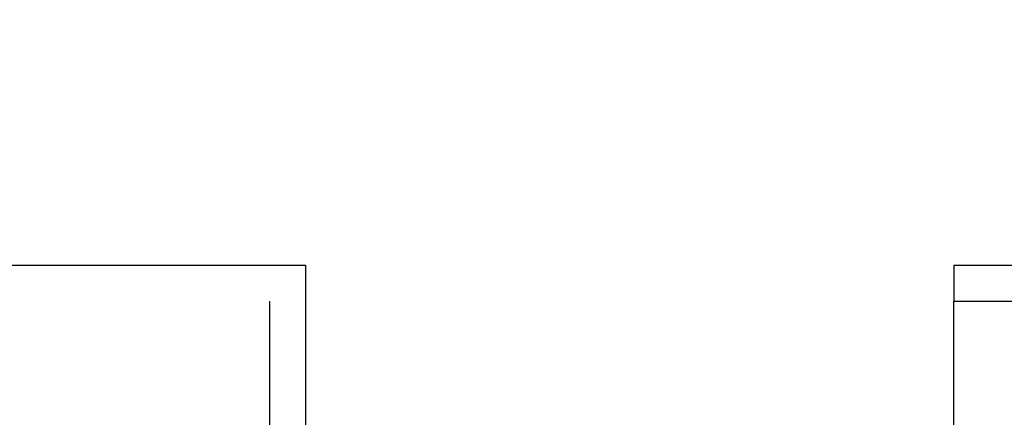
# Model space of a CAD drawing. Header units: inches. Extents: x 0 to 243, y 0 to 157.
# Tile 26 of 69: x 86.1 to 88.94, y 92.22 to 93.37. Entities that reach past the tile are written whole.
import ezdxf

# ---------------------------------------------------------------- set-up
doc = ezdxf.new("R2010")
doc.units = ezdxf.units.IN
doc.header["$LTSCALE"] = 13.357143
doc.header["$MEASUREMENT"] = 0
doc.linetypes.add('HIDDEN', pattern=[0.2, 0.1, -0.1])
for name, color, linetype in [('DEFAULT_2', 8, 'HIDDEN'), ('DOOR_2_ASSEMBLY', 7, 'CONTINUOUS'), ('DOOR_3_ASSEMBLY', 7, 'CONTINUOUS')]:
    doc.layers.add(name, color=color, linetype=linetype)

msp = doc.modelspace()

# ---------------------------------------------------------------- linework, layer by layer
at = {"layer": 'DEFAULT_2', "color": 8, "linetype": 'HIDDEN'}
for p, q in [((87.8657, 58.7433), (87.8657, 93.7392)), ((88.1782, 58.7433), (88.1782, 93.7392))]:
    msp.add_line(p, q, dxfattribs=at)
at = {"layer": 'DOOR_2_ASSEMBLY', "color": 7, "linetype": 'Continuous'}
msp.add_line((88.797, 92.6579), (88.797, 92.5539), dxfattribs=at)
at = {"layer": 'DOOR_2_ASSEMBLY', "color": 3, "linetype": 'Continuous'}
for p, q in [((88.797, 92.6579), (125.7345, 92.6579)), ((88.797, 18.2619), (88.797, 92.5539))]:
    msp.add_line(p, q, dxfattribs=at)
at = {"layer": 'DOOR_2_ASSEMBLY', "color": 8, "linetype": 'HIDDEN'}
for p, q in [((88.797, 92.5539), (125.7345, 92.5539)), ((88.901, 18.2619), (88.901, 92.5539))]:
    msp.add_line(p, q, dxfattribs=at)
at = {"layer": 'DOOR_3_ASSEMBLY', "color": 3, "linetype": 'Continuous'}
for p, q in [((49.9845, 92.6579), (86.922, 92.6579)), ((86.922, 92.5539), (86.922, 18.2619))]:
    msp.add_line(p, q, dxfattribs=at)
at = {"layer": 'DOOR_3_ASSEMBLY', "color": 7, "linetype": 'Continuous'}
msp.add_line((86.922, 92.6579), (86.922, 92.5539), dxfattribs=at)
at = {"layer": 'DOOR_3_ASSEMBLY', "color": 8, "linetype": 'HIDDEN'}
for p, q in [((49.9845, 92.5539), (86.922, 92.5539)), ((86.818, 92.5539), (86.818, 18.2619))]:
    msp.add_line(p, q, dxfattribs=at)

doc.saveas('drawing.dxf')
